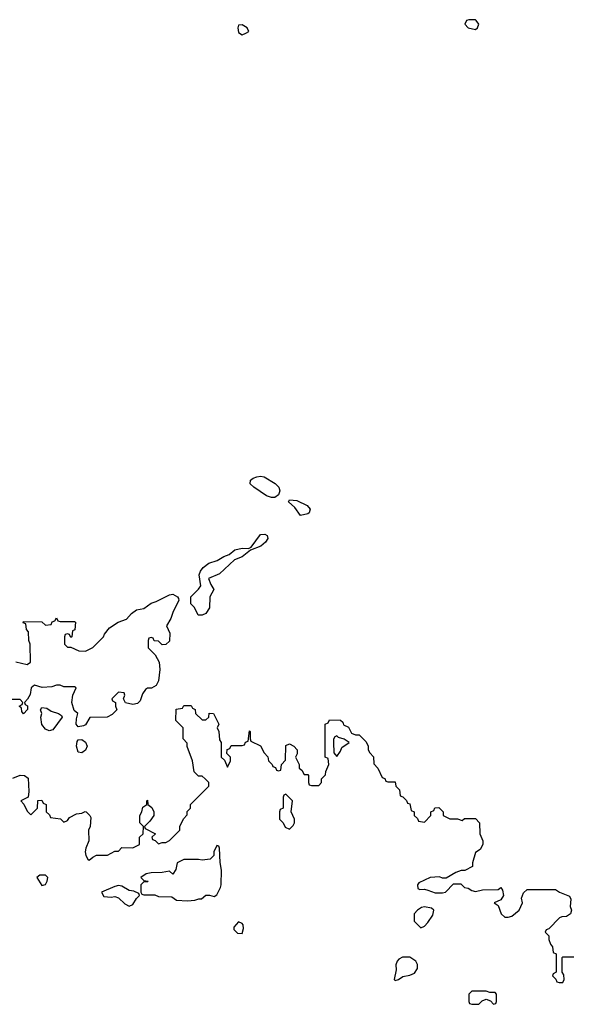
# Model space of a CAD drawing. Header units: inches. Extents: x 2701622 to 2964296, y 496201 to 720542.
# Tile 45 of 256: x 2740368 to 2743408, y 677094 to 682495. Entities that reach past the tile are written whole.
import ezdxf

# ---------------------------------------------------------------- set-up
doc = ezdxf.new("R2010")
doc.units = ezdxf.units.IN
doc.header["$MEASUREMENT"] = 0
doc.layers.add('C7647', color=7, linetype='Continuous')
doc.layers.add('C7648', color=7, linetype='Continuous')

msp = doc.modelspace()

# ---------------------------------------------------------------- linework, layer by layer
at = {"layer": 'C7647', "color": 4, "elevation": 4}
for points in [[(2741750, 679874.5), (2741722.7, 679882.7), (2741653.2, 679930), (2741634, 679950), (2741635.3, 679970), (2741650, 679981), (2741670, 679987.3), (2741690, 679990.6), (2741710, 679987.3), (2741770.4, 679950.4), (2741790.4, 679930.4), (2741797.3, 679910), (2741790, 679889), (2741770, 679875.1)], [(2741910, 679775.3), (2741879.5, 679819.5), (2741844, 679850), (2741850, 679862), (2741890, 679857.3), (2741946, 679830), (2741964, 679810), (2741957.3, 679790), (2741950, 679784.5)], [(2741370, 679228), (2741348.9, 679228.9), (2741328, 679270), (2741308, 679290), (2741308, 679330), (2741350, 679372), (2741362, 679390), (2741354, 679450), (2741361.2, 679470), (2741376, 679490), (2741406.6, 679513.4), (2741451.8, 679528.2), (2741489.7, 679550.3), (2741518.9, 679561.1), (2741550, 679586.8), (2741590, 679595.5), (2741624.7, 679595.3), (2741639, 679601), (2741690, 679670.7), (2741713.7, 679673.7), (2741726.4, 679666.4), (2741731, 679650), (2741718.8, 679630), (2741692.7, 679607.3), (2741634.8, 679585.2), (2741590.5, 679549.5), (2741547.3, 679532.7), (2741464.9, 679455.1), (2741404.7, 679430), (2741416.9, 679396.9), (2741434, 679370), (2741411.6, 679328.4), (2741410.8, 679269.2), (2741390, 679238)], [(2740530, 678594.5), (2740510, 678602.7), (2740489.7, 678629.7), (2740483.7, 678670), (2740489.2, 678690), (2740482, 678710), (2740490, 678722), (2740518, 678718), (2740542, 678702), (2740582, 678690), (2740598, 678678), (2740601, 678670), (2740550, 678599.3)], [(2740710, 678474), (2740690, 678478), (2740679.5, 678510), (2740684.1, 678535.9), (2740690, 678544.7), (2740710, 678546.8), (2740730, 678531.3), (2740738, 678510), (2740730, 678489)], [(2742110, 678566), (2742098, 678562), (2742092, 678548), (2742091.3, 678530), (2742092.7, 678472.7), (2742110, 678454), (2742130, 678482), (2742137.2, 678502.8), (2742178, 678530), (2742150, 678548.7), (2742118, 678558)], [(2741830, 678246), (2741818, 678242), (2741814, 678230), (2741814, 678170), (2741798, 678162), (2741794, 678150), (2741794, 678110), (2741814, 678090), (2741825.4, 678065.4), (2741850, 678054), (2741870, 678074), (2741878, 678090), (2741878, 678110), (2741858, 678150), (2741866, 678210)], [(2741450, 677966), (2741434, 677930), (2741434, 677910), (2741414, 677890), (2741370, 677884), (2741350, 677889), (2741270, 677889), (2741232, 677870), (2741226.4, 677833.6), (2741210, 677808.7), (2741190, 677824), (2741150, 677817.2), (2741090, 677816), (2741062, 677810), (2741034, 677790), (2741050, 677774), (2741074, 677770), (2741070, 677766), (2741050, 677766), (2741034, 677750), (2741034, 677710), (2741038, 677698), (2741050, 677694), (2741110, 677694), (2741130, 677684.7), (2741203.6, 677683.6), (2741230, 677666), (2741290, 677661), (2741330, 677664.7), (2741352.7, 677672.7), (2741367.3, 677672.7), (2741390, 677692), (2741410, 677692), (2741435.3, 677684.7), (2741450, 677694), (2741470, 677734), (2741475.3, 677750), (2741476, 677830), (2741468.4, 677871.6), (2741466, 677950), (2741462, 677962)], [(2740510, 677802), (2740478, 677802), (2740462, 677790), (2740490, 677746), (2740510, 677752), (2740519, 677770), (2740522, 677790)], [(2740910, 677746), (2740890, 677740.9), (2740818, 677710), (2740830, 677686), (2740870, 677681), (2740890, 677684.7), (2740910, 677678), (2740945.4, 677645.4), (2740970, 677632), (2740990, 677642), (2741010, 677674), (2741026, 677690), (2741022, 677702), (2740995.3, 677715.3), (2740970, 677719), (2740930, 677741.2)], [(2742590, 677629), (2742575.3, 677624.7), (2742552, 677610), (2742534, 677590), (2742534, 677550), (2742570, 677514), (2742590, 677522), (2742610, 677542), (2742636.5, 677583.5), (2742642, 677610), (2742630, 677622)], [(2741570, 677546), (2741543.6, 677516.4), (2741543.6, 677503.6), (2741563.6, 677483.6), (2741590, 677482), (2741598, 677510), (2741595.3, 677530), (2741590, 677538)], [(2742510, 677352.7), (2742470, 677352.3), (2742450, 677341.2), (2742440.7, 677330), (2742434, 677310), (2742436, 677284), (2742424, 677230), (2742430, 677225.5), (2742448, 677230), (2742472.7, 677247.3), (2742510, 677253), (2742535.6, 677264.4), (2742552, 677290), (2742551.7, 677311.7), (2742544, 677330)], [(2742930, 677166), (2742850, 677166), (2742834, 677150), (2742834, 677110), (2742838, 677098), (2742850, 677094), (2742890, 677094), (2742907.3, 677112.7), (2742930, 677122), (2742952.7, 677112.7), (2742970, 677094), (2742982, 677098), (2742986, 677110), (2742986, 677150), (2742978, 677158), (2742950, 677158)]]:
    msp.add_lwpolyline(points, close=True, dxfattribs=at)
for points in [[(2740347.3, 678972.7), (2740410, 678958), (2740428, 678970), (2740426, 679070), (2740418, 679090), (2740416.4, 679136.4), (2740406, 679150), (2740402, 679182), (2740387.3, 679187.3), (2740390, 679194), (2740490, 679192), (2740510, 679174), (2740542, 679178), (2740547.3, 679192.7), (2740562, 679198), (2740570, 679214), (2740578, 679198), (2740590, 679194), (2740670, 679194), (2740674, 679190), (2740671.6, 679148.4), (2740658, 679142), (2740654, 679110), (2740650, 679106), (2740642, 679122), (2740630, 679126), (2740618, 679122), (2740614, 679110), (2740614, 679070), (2740630, 679054), (2740650, 679054), (2740692.7, 679032.7), (2740730, 679032), (2740770, 679052), (2740828, 679110), (2740834.6, 679125.4), (2740861.2, 679158.8), (2740909.1, 679190.9), (2740954, 679206), (2740982, 679238), (2741010, 679258), (2741050, 679264.7), (2741090, 679294.8), (2741117, 679303), (2741190, 679341), (2741210, 679344.7), (2741234, 679330), (2741239.6, 679319.6), (2741242, 679310), (2741211.1, 679248.9), (2741198, 679210), (2741174, 679170), (2741192, 679130), (2741190, 679086), (2741170, 679068), (2741150, 679066), (2741130, 679086), (2741107.3, 679087.3), (2741102, 679102), (2741090, 679106), (2741078, 679102), (2741074, 679090), (2741074, 679050), (2741111.3, 679011.3), (2741134, 678970), (2741137.3, 678930), (2741131.1, 678868.9), (2741118, 678842), (2741091.3, 678828.7), (2741070, 678828), (2741059.6, 678820.4), (2741042.8, 678797.2), (2741030, 678758), (2741015.3, 678744.7), (2740990, 678739), (2740948.4, 678748.4), (2740938, 678770), (2740946, 678790), (2740942, 678802), (2740910, 678806), (2740874, 678770), (2740878, 678758), (2740894, 678750), (2740894, 678730), (2740902, 678710), (2740876.9, 678683.1), (2740848.4, 678668.4), (2740752.7, 678667.3), (2740730, 678628), (2740718.8, 678621.2), (2740690, 678615.3), (2740679, 678630), (2740680.2, 678659.8), (2740688, 678690), (2740666.6, 678706.6), (2740654, 678750), (2740659.3, 678790), (2740678, 678830), (2740670, 678835.3), (2740610, 678835.1), (2740590, 678844), (2740570, 678844), (2740544, 678836), (2740492.5, 678832.5), (2740450, 678844), (2740431.3, 678830), (2740426.4, 678793.6), (2740412, 678768), (2740394, 678750), (2740398, 678738), (2740412, 678732), (2740411.6, 678711.6), (2740390, 678688), (2740380.4, 678700.4), (2740378, 678718), (2740366, 678730), (2740382, 678738), (2740386, 678750), (2740370, 678766), (2740290, 678766)], [(2740330, 678334), (2740370, 678351.3), (2740394, 678350), (2740414.8, 678334.8), (2740418, 678262), (2740414, 678230), (2740374, 678210), (2740391.6, 678191.6), (2740410, 678154), (2740430, 678134), (2740466, 678170), (2740467.3, 678212.7), (2740490, 678214), (2740498, 678198), (2740514, 678190), (2740514, 678150), (2740532.7, 678132.7), (2740538, 678118), (2740591.6, 678111.6), (2740610, 678094), (2740630, 678102), (2740642, 678118), (2740680.4, 678139.6), (2740710, 678142), (2740728.4, 678151.6), (2740734, 678150), (2740754, 678130), (2740758, 678118), (2740756, 678070), (2740746, 678050), (2740747.7, 677990), (2740731, 677950), (2740727.7, 677930), (2740731.1, 677911.1), (2740742, 677890), (2740750, 677884.7), (2740770, 677902), (2740790, 677912), (2740850, 677912), (2740890, 677934), (2740910, 677934), (2740930, 677954), (2740990, 677952), (2741026, 677970), (2741026, 678010), (2741046, 678030), (2741048, 678070), (2741028.7, 678090), (2741028.7, 678130), (2741039, 678150), (2741044.7, 678175.3), (2741066, 678190), (2741066, 678210), (2741070, 678214), (2741072, 678190), (2741093.7, 678173.7), (2741104.7, 678150), (2741104.7, 678130), (2741082, 678098), (2741054, 678070), (2741058, 678058), (2741114, 678030), (2741094, 678010), (2741098, 677998), (2741112.7, 677992.7), (2741130, 677974), (2741150, 677982), (2741170, 677982), (2741190, 677992), (2741248, 678050), (2741248, 678070), (2741268.4, 678111.6), (2741287.3, 678132.7), (2741288.4, 678151.6), (2741306, 678170), (2741306, 678190), (2741406, 678290), (2741406, 678310), (2741386, 678330), (2741370, 678346), (2741350, 678346), (2741326, 678370), (2741318, 678430), (2741288.4, 678508.4), (2741287.3, 678527.3), (2741266, 678550), (2741266, 678610), (2741226, 678650), (2741227.3, 678712.7), (2741262, 678718), (2741270, 678734), (2741310, 678734), (2741318, 678718), (2741331.6, 678711.6), (2741334, 678690), (2741370, 678654), (2741390, 678654), (2741406, 678670), (2741408.4, 678691.6), (2741432, 678690), (2741462, 678630), (2741452, 678610), (2741462, 678590), (2741465.4, 678545.4), (2741474, 678530), (2741474, 678450), (2741492.7, 678432.7), (2741510, 678394), (2741526, 678430), (2741526, 678450), (2741506, 678470), (2741507.3, 678492.7), (2741522, 678498), (2741530, 678514), (2741590, 678514), (2741602, 678518), (2741607.3, 678532.7), (2741622, 678538), (2741630, 678594), (2741634, 678590), (2741634, 678550), (2741638, 678538), (2741691.3, 678511.3), (2741710, 678474), (2741731.6, 678451.6), (2741734, 678430), (2741754, 678410), (2741758, 678398), (2741772.7, 678392.7), (2741778, 678378), (2741790, 678374), (2741802, 678378), (2741806, 678410), (2741827.3, 678432.7), (2741830, 678514), (2741850, 678522), (2741874, 678510), (2741892, 678490), (2741891.6, 678468.4), (2741882, 678450), (2741902, 678410), (2741902, 678390), (2741918, 678378), (2741930, 678354), (2741950, 678354), (2741954, 678350), (2741954, 678310), (2741958, 678298), (2741970, 678294), (2742010, 678294), (2742026, 678310), (2742026, 678330), (2742047.3, 678352.7), (2742048.4, 678371.6), (2742066, 678410), (2742062, 678442), (2742046, 678450), (2742046, 678630), (2742062, 678638), (2742070, 678654), (2742130, 678652), (2742142, 678642), (2742146.8, 678626.8), (2742173.7, 678613.7), (2742190, 678582), (2742212.7, 678572.7), (2742231.6, 678571.6), (2742270, 678534), (2742282, 678510), (2742282, 678490), (2742290, 678474), (2742311.6, 678451.6), (2742312.7, 678412.7), (2742334, 678390), (2742358, 678338), (2742372.7, 678332.7), (2742378, 678318), (2742390, 678314), (2742430, 678314), (2742434, 678290), (2742454, 678270), (2742458, 678238), (2742472.7, 678232.7), (2742492.7, 678212.7), (2742498, 678198), (2742510, 678194), (2742518, 678158), (2742534, 678150), (2742534, 678130), (2742552.7, 678112.7), (2742558, 678098), (2742590, 678094), (2742626, 678130), (2742626, 678150), (2742642, 678158), (2742647.3, 678172.7), (2742670, 678174), (2742694, 678150), (2742694, 678130), (2742730, 678112), (2742772, 678112), (2742798, 678102), (2742810, 678114), (2742870, 678114), (2742892, 678090), (2742894, 678030), (2742911.3, 677990), (2742911.3, 677970), (2742896.9, 677943.1), (2742870, 677926), (2742854, 677870), (2742854, 677850), (2742811.6, 677828.4), (2742792.7, 677827.3), (2742763.6, 677816.4), (2742710, 677786), (2742690, 677786), (2742673.2, 677793.2), (2742622, 677790), (2742559.6, 677760.4), (2742552, 677750), (2742554, 677730), (2742564.7, 677724.7), (2742590, 677726), (2742610, 677721), (2742650, 677704.7), (2742690, 677704.7), (2742706, 677710), (2742750, 677754), (2742790, 677754), (2742810, 677734), (2742830, 677732), (2742850, 677718), (2742870, 677712), (2742910, 677722), (2742995.3, 677724.7), (2743010, 677734), (2743019.6, 677719.6), (2743024.7, 677690), (2743010, 677668), (2742974, 677650), (2742996, 677636), (2743011.1, 677591.1), (2743031.6, 677571.6), (2743050, 677571.3), (2743070, 677578), (2743110, 677611), (2743129.2, 677650), (2743124, 677676), (2743134, 677706), (2743155.3, 677724.7), (2743310, 677724.7), (2743332, 677710), (2743386.4, 677686.4), (2743394.8, 677670), (2743391.1, 677631.1), (2743398, 677610), (2743392, 677590), (2743370, 677575.3), (2743345.4, 677574.6), (2743331.6, 677568.4), (2743272.7, 677507.3), (2743258, 677502), (2743254, 677490), (2743274, 677470), (2743274, 677450), (2743283.6, 677423.6), (2743294, 677410), (2743298, 677378), (2743314, 677370), (2743314, 677270), (2743298, 677262), (2743294, 677250), (2743312.7, 677232.7), (2743318, 677218), (2743330, 677214), (2743350, 677214), (2743358, 677230), (2743356.4, 677256.4), (2743346, 677270), (2743346, 677350), (2743350, 677354), (2743410, 677354)]]:
    msp.add_lwpolyline(points, dxfattribs=at)
at = {"layer": 'C7648', "color": 4, "elevation": 8}
for points in [[(2741590, 682468), (2741570, 682466), (2741566.8, 682450), (2741570, 682424.7), (2741590, 682412), (2741610, 682422), (2741626, 682430), (2741618, 682450)], [(2742870, 682495.3), (2742834.6, 682494.6), (2742822, 682490), (2742812, 682470), (2742831.3, 682451.3), (2742870, 682441), (2742882, 682450), (2742888.7, 682470), (2742875.3, 682490)]]:
    msp.add_lwpolyline(points, close=True, dxfattribs=at)

doc.saveas('drawing.dxf')
